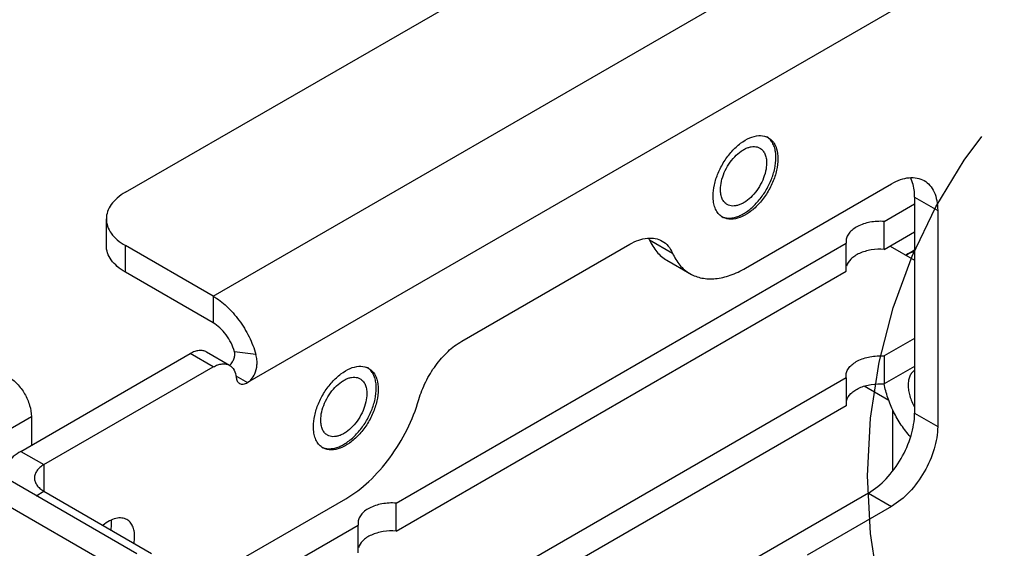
# Model space of a CAD drawing. Header units: inches. Extents: x 0 to 34, y 0 to 22.
# Tile 43 of 53: x 27.4 to 29.2, y 14.3 to 15.2. Entities that reach past the tile are written whole.
import ezdxf

# ---------------------------------------------------------------- set-up
doc = ezdxf.new("R2010")
doc.units = ezdxf.units.IN
doc.header["$LTSCALE"] = 1.87
doc.header["$MEASUREMENT"] = 0
doc.linetypes.add('PHANTOM', pattern=[0.8, 0.45, -0.05, 0.1, -0.05, 0.1, -0.05])
doc.layers.get('0').update_dxf_attribs({"linetype": 'CONTINUOUS'})
doc.layers.add('02___PRT_ALL_AXES', color=7, linetype='CONTINUOUS')
doc.layers.add('DEFAULT_3', color=7, linetype='PHANTOM')

msp = doc.modelspace()

# ---------------------------------------------------------------- linework, layer by layer
at = {"color": 7, "linetype": 'CONTINUOUS'}
for p, q in [((27.5959, 14.8992), (28.9439, 15.6775)), ((27.7546, 14.7112), (29.1861, 15.5377)), ((27.5751, 14.2201), (25.4646, 15.4387)), ((29.2139, 15.3609), (27.8172, 14.5544)), ((28.7188, 14.7619), (28.9833, 14.9146)), ((29.025, 14.8905), (29.0668, 14.8664)), ((29.0668, 14.8664), (29.0668, 14.4749)), ((27.5613, 14.8028), (27.5613, 14.851)), ((27.7546, 14.7112), (27.5959, 14.8028)), ((27.5959, 14.7546), (27.5959, 14.8028)), ((28.2048, 14.6294), (28.5091, 14.8051)), ((28.5449, 14.8132), (28.5866, 14.7891)), ((28.9806, 14.8019), (29.025, 14.7763)), ((29.0101, 14.7862), (29.025, 14.7948)), ((28.5765, 14.7761), (28.6182, 14.7519)), ((27.7546, 14.7112), (27.7546, 14.6629)), ((27.755, 14.5828), (27.7132, 14.6069)), ((27.7845, 14.5857), (27.7428, 14.6098)), ((27.8322, 14.6056), (27.7934, 14.6102)), ((27.4484, 14.4058), (27.755, 14.5828)), ((27.7961, 14.5667), (27.8172, 14.5544)), ((28.9784, 14.5219), (28.9338, 14.5477)), ((29.025, 14.499), (29.0668, 14.4749)), ((27.3059, 14.4237), (27.4256, 14.4928)), ((27.4256, 14.4928), (27.4256, 14.4408)), ((27.4066, 14.4299), (27.4484, 14.4058)), ((27.4484, 14.4058), (27.4484, 14.3575)), ((27.4345, 14.3495), (27.4484, 14.3575)), ((27.4484, 14.3575), (27.6433, 14.245)), ((28.9415, 14.3543), (28.9833, 14.3302)), ((27.814, 14.2395), (27.995, 14.344)), ((28.9833, 14.3302), (28.8302, 14.2418))]:
    msp.add_line(p, q, dxfattribs=at)
at = {"color": 3, "linetype": 'CONTINUOUS'}
for p, q in [((27.6168, 14.2442), (25.5063, 15.4628)), ((29.025, 14.8905), (29.025, 14.499)), ((27.7546, 14.6629), (27.5959, 14.7546)), ((27.4066, 14.4299), (27.7132, 14.6069)), ((28.9856, 14.3946), (28.9856, 14.5048)), ((28.9415, 14.3543), (28.6771, 14.2016))]:
    msp.add_line(p, q, dxfattribs=at)
at = {"color": 7, "linetype": 'CONTINUOUS'}
for centre, radius, start, end in [((28.7422, 14.9753), 0.0288, 44.634, 54.5048), ((28.6878, 14.8811), 0.0285, 245.4402, 255.4221), ((28.0184, 14.5574), 0.0288, 44.634, 54.5048), ((27.964, 14.4631), 0.0285, 245.4402, 255.4221)]:
    msp.add_arc(centre, radius, start, end, dxfattribs=at)
at = {"color": 3, "linetype": 'CONTINUOUS'}
for centre, radius, start, end in [((28.4926, 14.7907), 0.0569, 23.2776, 26.5665), ((29.0298, 14.752), 0.0395, 120.0017, 121.7597)]:
    msp.add_arc(centre, radius, start, end, dxfattribs=at)
at = {"color": 7, "linetype": 'CONTINUOUS'}
for points, knots in [([(28.6734, 14.9041), (28.6734, 14.9092), (28.6748, 14.9198), (28.6801, 14.9354), (28.6882, 14.9504), (28.6986, 14.9636), (28.7086, 14.9725), (28.717, 14.9777), (28.7231, 14.9803), (28.7291, 14.9819), (28.7348, 14.9823), (28.7401, 14.9816), (28.7433, 14.9802), (28.7447, 14.9794)], [0, 0, 0, 0, 0.128647, 0.270203, 0.417322, 0.561633, 0.69527, 0.756276, 0.812767, 0.864717, 0.912536, 0.957152, 1, 1, 1, 1]), ([(28.7447, 14.9794), (28.7457, 14.9788), (28.7476, 14.9775), (28.7509, 14.9743), (28.7542, 14.9689), (28.7565, 14.961), (28.757, 14.9554), (28.757, 14.9524)], [0, 0, 0, 0, 0.108162, 0.218364, 0.451373, 0.710412, 1, 1, 1, 1]), ([(28.7739, 14.9622), (28.7739, 14.9656), (28.7735, 14.9721), (28.7714, 14.9813), (28.7679, 14.9892), (28.7646, 14.9937), (28.7627, 14.9956)], [0, 0, 0, 0, 0.283386, 0.542895, 0.78021, 1, 1, 1, 1]), ([(28.6807, 14.8534), (28.6829, 14.8529), (28.6877, 14.8522), (28.6951, 14.8527), (28.7029, 14.8546), (28.7109, 14.8579), (28.7189, 14.8625), (28.7298, 14.8705), (28.7426, 14.8832), (28.7556, 14.9012), (28.7657, 14.9212), (28.7722, 14.9417), (28.7739, 14.9556), (28.7739, 14.9622)], [0, 0, 0, 0, 0.043718, 0.090363, 0.140739, 0.195238, 0.253892, 0.316445, 0.451032, 0.59358, 0.737157, 0.874667, 1, 1, 1, 1]), ([(28.757, 14.9524), (28.757, 14.9473), (28.7555, 14.9367), (28.7503, 14.9211), (28.7421, 14.9061), (28.7318, 14.8929), (28.7218, 14.884), (28.7134, 14.8789), (28.7073, 14.8762), (28.7013, 14.8746), (28.6956, 14.8742), (28.6903, 14.8749), (28.6871, 14.8763), (28.6857, 14.8771)], [0, 0, 0, 0, 0.128647, 0.270203, 0.417322, 0.561633, 0.69527, 0.756276, 0.812767, 0.864717, 0.912536, 0.957152, 1, 1, 1, 1]), ([(28.9833, 14.9146), (28.9885, 14.9176), (28.9988, 14.9225), (29.0146, 14.9263), (29.0295, 14.926), (29.0384, 14.9227), (29.0423, 14.9205)], [0, 0, 0, 0, 0.289778, 0.549072, 0.782228, 1, 1, 1, 1]), ([(29.0423, 14.9205), (29.0462, 14.9182), (29.0535, 14.9121), (29.0613, 14.8994), (29.0659, 14.8838), (29.0668, 14.8724), (29.0668, 14.8664)], [0, 0, 0, 0, 0.217777, 0.450936, 0.710228, 1, 1, 1, 1]), ([(27.5959, 14.8992), (27.5907, 14.8962), (27.5813, 14.8898), (27.5701, 14.8779), (27.563, 14.8649), (27.5613, 14.8555), (27.5613, 14.851)], [0, 0, 0, 0, 0.289767, 0.549057, 0.782219, 1, 1, 1, 1]), ([(28.6857, 14.8771), (28.6847, 14.8777), (28.6828, 14.879), (28.6795, 14.8823), (28.6762, 14.8876), (28.6739, 14.8955), (28.6734, 14.9012), (28.6734, 14.9041)], [0, 0, 0, 0, 0.108162, 0.218364, 0.451373, 0.710412, 1, 1, 1, 1]), ([(27.5613, 14.851), (27.5613, 14.8465), (27.563, 14.8371), (27.5701, 14.8241), (27.5813, 14.8122), (27.5907, 14.8058), (27.5959, 14.8028)], [0, 0, 0, 0, 0.217781, 0.450943, 0.710233, 1, 1, 1, 1]), ([(28.5091, 14.8051), (28.5142, 14.808), (28.5246, 14.813), (28.5404, 14.8168), (28.5553, 14.8164), (28.5642, 14.8132), (28.5681, 14.8109)], [0, 0, 0, 0, 0.289767, 0.549093, 0.782239, 1, 1, 1, 1]), ([(28.5681, 14.8109), (28.5722, 14.8086), (28.5797, 14.8022), (28.5847, 14.7937), (28.5866, 14.7891)], [0, 0, 0, 0, 0.481932, 1, 1, 1, 1]), ([(28.5866, 14.7891), (28.59, 14.7813), (28.5985, 14.7668), (28.6113, 14.7559), (28.6182, 14.7519)], [0, 0, 0, 0, 0.518175, 1, 1, 1, 1]), ([(28.6182, 14.7519), (28.6249, 14.7481), (28.6401, 14.7426), (28.6654, 14.7419), (28.6924, 14.7484), (28.71, 14.7568), (28.7188, 14.7619)], [0, 0, 0, 0, 0.217768, 0.450949, 0.710187, 1, 1, 1, 1]), ([(27.7546, 14.7112), (27.7635, 14.706), (27.7806, 14.6928), (27.8025, 14.6677), (27.8205, 14.6382), (27.829, 14.6166), (27.8322, 14.6056)], [0, 0, 0, 0, 0.229236, 0.481555, 0.743545, 1, 1, 1, 1]), ([(28.1272, 14.5238), (28.1303, 14.5348), (28.1389, 14.5564), (28.1568, 14.5859), (28.1787, 14.611), (28.1959, 14.6242), (28.2048, 14.6294)], [0, 0, 0, 0, 0.256441, 0.518433, 0.770759, 1, 1, 1, 1]), ([(27.8172, 14.5544), (27.8198, 14.5558), (27.8249, 14.5607), (27.8314, 14.5714), (27.8344, 14.584), (27.8343, 14.596), (27.8331, 14.6024), (27.8322, 14.6056)], [0, 0, 0, 0, 0.152609, 0.365816, 0.658024, 0.823595, 1, 1, 1, 1]), ([(27.755, 14.5828), (27.7576, 14.5843), (27.7628, 14.5867), (27.7707, 14.5887), (27.7781, 14.5885), (27.7826, 14.5868), (27.7845, 14.5857)], [0, 0, 0, 0, 0.289913, 0.549268, 0.782354, 1, 1, 1, 1]), ([(27.7845, 14.5857), (27.7879, 14.5838), (27.794, 14.577), (27.796, 14.5685), (27.7965, 14.5639)], [0, 0, 0, 0, 0.458943, 1, 1, 1, 1]), ([(28.0501, 14.5443), (28.0501, 14.5477), (28.0497, 14.5542), (28.0476, 14.5634), (28.0441, 14.5713), (28.0408, 14.5758), (28.0389, 14.5776)], [0, 0, 0, 0, 0.283386, 0.542895, 0.78021, 1, 1, 1, 1]), ([(29.025, 14.5765), (29.0232, 14.5753), (29.0197, 14.5722), (29.0161, 14.566), (29.0139, 14.5583), (29.0132, 14.5496), (29.014, 14.5401), (29.0163, 14.53), (29.0199, 14.5198), (29.0232, 14.5132), (29.025, 14.51)], [0, 0, 0, 0, 0.091099, 0.188904, 0.297417, 0.418289, 0.5512, 0.694389, 0.845111, 1, 1, 1, 1]), ([(27.3838, 14.5652), (27.3897, 14.5617), (27.401, 14.5523), (27.4141, 14.5344), (27.423, 14.5141), (27.4256, 14.4997), (27.4256, 14.4928)], [0, 0, 0, 0, 0.237244, 0.500006, 0.762764, 1, 1, 1, 1]), ([(27.7965, 14.5639), (27.7967, 14.5616), (27.7978, 14.5573), (27.8008, 14.554), (27.8025, 14.553)], [0, 0, 0, 0, 0.541194, 1, 1, 1, 1]), ([(27.8025, 14.553), (27.8045, 14.5518), (27.8099, 14.551), (27.8148, 14.553), (27.8172, 14.5544)], [0, 0, 0, 0, 0.449193, 1, 1, 1, 1]), ([(27.9496, 14.4862), (27.9496, 14.4913), (27.951, 14.5019), (27.9563, 14.5175), (27.9644, 14.5325), (27.9747, 14.5457), (27.9848, 14.5546), (27.9932, 14.5597), (27.9993, 14.5624), (28.0053, 14.564), (28.011, 14.5644), (28.0162, 14.5637), (28.0195, 14.5623), (28.0209, 14.5615)], [0, 0, 0, 0, 0.128647, 0.270203, 0.417322, 0.561633, 0.69527, 0.756276, 0.812767, 0.864717, 0.912536, 0.957152, 1, 1, 1, 1]), ([(28.0209, 14.5615), (28.0219, 14.5609), (28.0237, 14.5596), (28.0271, 14.5563), (28.0304, 14.5509), (28.0327, 14.5431), (28.0331, 14.5374), (28.0331, 14.5344)], [0, 0, 0, 0, 0.108162, 0.218364, 0.451373, 0.710412, 1, 1, 1, 1]), ([(29.0177, 14.456), (29.0116, 14.4628), (29.0004, 14.4774), (28.9865, 14.5013), (28.976, 14.5264), (28.9714, 14.5437), (28.9698, 14.5522)], [0, 0, 0, 0, 0.251754, 0.507989, 0.760123, 1, 1, 1, 1]), ([(27.9569, 14.4355), (27.9591, 14.4349), (27.9638, 14.4343), (27.9713, 14.4348), (27.9791, 14.4367), (27.9871, 14.44), (27.9951, 14.4446), (28.006, 14.4526), (28.0188, 14.4652), (28.0318, 14.4833), (28.0419, 14.5033), (28.0484, 14.5238), (28.0501, 14.5377), (28.0501, 14.5443)], [0, 0, 0, 0, 0.043718, 0.090363, 0.140739, 0.195238, 0.253892, 0.316445, 0.451032, 0.59358, 0.737157, 0.874667, 1, 1, 1, 1]), ([(28.0331, 14.5344), (28.0331, 14.5294), (28.0317, 14.5188), (28.0265, 14.5032), (28.0183, 14.4882), (28.008, 14.475), (27.998, 14.4661), (27.9896, 14.4609), (27.9835, 14.4582), (27.9775, 14.4567), (27.9718, 14.4562), (27.9665, 14.457), (27.9633, 14.4584), (27.9619, 14.4592)], [0, 0, 0, 0, 0.128647, 0.270203, 0.417322, 0.561633, 0.69527, 0.756276, 0.812767, 0.864717, 0.912536, 0.957152, 1, 1, 1, 1]), ([(27.995, 14.344), (28.0101, 14.3527), (28.0393, 14.3753), (28.0766, 14.418), (28.1072, 14.4682), (28.1218, 14.5051), (28.1272, 14.5238)], [0, 0, 0, 0, 0.229228, 0.481565, 0.743573, 1, 1, 1, 1]), ([(27.9619, 14.4592), (27.9609, 14.4598), (27.959, 14.4611), (27.9557, 14.4643), (27.9524, 14.4697), (27.9501, 14.4775), (27.9496, 14.4832), (27.9496, 14.4862)], [0, 0, 0, 0, 0.108162, 0.218364, 0.451373, 0.710412, 1, 1, 1, 1]), ([(29.0668, 14.4749), (29.0668, 14.4612), (29.0617, 14.4323), (29.0438, 14.3917), (29.0176, 14.356), (28.9951, 14.3371), (28.9833, 14.3302)], [0, 0, 0, 0, 0.23722, 0.499994, 0.762771, 1, 1, 1, 1]), ([(27.4484, 14.4058), (27.4458, 14.4043), (27.4411, 14.401), (27.4355, 14.3951), (27.4319, 14.3886), (27.4311, 14.3839), (27.4311, 14.3816)], [0, 0, 0, 0, 0.289695, 0.549078, 0.78221, 1, 1, 1, 1]), ([(27.4311, 14.3816), (27.4311, 14.3794), (27.4319, 14.3747), (27.4355, 14.3682), (27.4411, 14.3623), (27.4458, 14.359), (27.4484, 14.3575)], [0, 0, 0, 0, 0.21779, 0.450922, 0.710305, 1, 1, 1, 1])]:
    msp.add_open_spline(points, degree=3, knots=knots, dxfattribs=at)
at = {"color": 3, "linetype": 'CONTINUOUS'}
for points, knots in [([(29.025, 14.8905), (29.025, 14.8938), (29.0245, 14.9059), (29.0216, 14.918), (29.0177, 14.9258)], [0, 0, 0, 0, 0.273343, 1, 1, 1, 1]), ([(27.5959, 14.7546), (27.5907, 14.7576), (27.5813, 14.764), (27.5701, 14.7758), (27.563, 14.7889), (27.5613, 14.7983), (27.5613, 14.8028)], [0, 0, 0, 0, 0.289767, 0.549057, 0.782219, 1, 1, 1, 1]), ([(28.5449, 14.8132), (28.5483, 14.8054), (28.5568, 14.7909), (28.5696, 14.78), (28.5765, 14.776)], [0, 0, 0, 0, 0.518175, 1, 1, 1, 1]), ([(29.0248, 14.7912), (29.0234, 14.791), (29.0184, 14.7901), (29.0134, 14.7881), (29.0101, 14.7862)], [0, 0, 0, 0, 0.255838, 1, 1, 1, 1]), ([(27.7934, 14.6102), (27.7902, 14.6212), (27.7823, 14.637), (27.7676, 14.6538), (27.759, 14.6604), (27.7546, 14.6629)], [0, 0, 0, 0, 0.517497, 0.770312, 1, 1, 1, 1]), ([(27.7428, 14.6098), (27.7408, 14.611), (27.7363, 14.6126), (27.7289, 14.6128), (27.721, 14.6109), (27.7158, 14.6084), (27.7132, 14.6069)], [0, 0, 0, 0, 0.217646, 0.450732, 0.710087, 1, 1, 1, 1]), ([(27.7845, 14.5856), (27.7865, 14.5876), (27.7897, 14.5917), (27.7927, 14.5974), (27.7937, 14.6018), (27.7941, 14.6046), (27.7941, 14.6074), (27.7937, 14.6092), (27.7934, 14.6102)], [0, 0, 0, 0, 0.306279, 0.575171, 0.696849, 0.799626, 0.88559, 1, 1, 1, 1]), ([(28.9415, 14.3543), (28.9534, 14.3612), (28.9758, 14.3801), (29.002, 14.4159), (29.0199, 14.4564), (29.025, 14.4853), (29.025, 14.499)], [0, 0, 0, 0, 0.237229, 0.500006, 0.76278, 1, 1, 1, 1]), ([(27.4066, 14.4299), (27.4018, 14.4271), (27.3929, 14.421), (27.3821, 14.4101), (27.3748, 14.3981), (27.3726, 14.3893), (27.3722, 14.3851)], [0, 0, 0, 0, 0.287853, 0.547597, 0.782096, 1, 1, 1, 1])]:
    msp.add_open_spline(points, degree=3, knots=knots, dxfattribs=at)
at = {"layer": '02___PRT_ALL_AXES', "color": 7, "linetype": 'CONTINUOUS'}
for p, q in [((28.9701, 14.8465), (29.025, 14.8782)), ((28.9701, 14.7959), (28.9701, 14.8465)), ((28.9701, 14.7959), (29.025, 14.8276)), ((28.0862, 14.3361), (28.9013, 14.8068)), ((28.9009, 14.8105), (28.9013, 14.8068)), ((28.9013, 14.7561), (28.9013, 14.8068)), ((28.0862, 14.2855), (28.9013, 14.7561)), ((29.025, 14.6345), (28.9701, 14.6028)), ((28.9701, 14.6028), (28.9701, 14.5522)), ((29.025, 14.5839), (28.9701, 14.5522)), ((28.9013, 14.5631), (28.0862, 14.0925)), ((28.9013, 14.5631), (28.9009, 14.5668)), ((28.9013, 14.5631), (28.9013, 14.5124)), ((28.9013, 14.5124), (28.0862, 14.0418)), ((28.0862, 14.2855), (28.0862, 14.3361)), ((27.737, 14.1345), (28.0174, 14.2964)), ((28.0171, 14.3002), (28.0174, 14.2964)), ((28.0174, 14.2458), (28.0174, 14.2964))]:
    msp.add_line(p, q, dxfattribs=at)
for centre, radius, start, end in [((28.7464, 14.9739), 0.028, 63.2633, 68.2704), ((28.7465, 14.9742), 0.0276, 59.9967, 63.2547), ((28.6913, 14.8785), 0.028, 231.7214, 236.7242), ((28.6911, 14.8781), 0.0276, 236.7328, 239.9922), ((28.6911, 14.8781), 0.0276, 239.9959, 242.6862), ((28.0226, 14.5559), 0.028, 63.2633, 68.2704), ((28.0227, 14.5563), 0.0276, 59.9967, 63.2547), ((27.9675, 14.4605), 0.028, 231.7214, 236.7242), ((27.9673, 14.4602), 0.0276, 236.7328, 239.9922), ((27.9673, 14.4602), 0.0276, 239.9959, 242.6862)]:
    msp.add_arc(centre, radius, start, end, dxfattribs=at)
at = {"layer": '02___PRT_ALL_AXES', "color": 3, "linetype": 'CONTINUOUS'}
msp.add_arc((27.5127, 14.2997), 0.0581, 359.9331, 5.4396, dxfattribs=at)
at = {"layer": '02___PRT_ALL_AXES', "color": 7, "linetype": 'CONTINUOUS'}
for points, knots in [([(28.6601, 14.8923), (28.6601, 14.8991), (28.6619, 14.9134), (28.6688, 14.9346), (28.6796, 14.9551), (28.6933, 14.9735), (28.7089, 14.9882), (28.7254, 14.9983), (28.7418, 15.0029), (28.7523, 15.0016), (28.7567, 14.9999)], [0, 0, 0, 0, 0.127045, 0.26662, 0.412066, 0.555679, 0.690079, 0.809552, 0.911764, 1, 1, 1, 1]), ([(28.7603, 14.9981), (28.7631, 14.9965), (28.7682, 14.9922), (28.7717, 14.9866), (28.7731, 14.9835)], [0, 0, 0, 0, 0.48306, 1, 1, 1, 1]), ([(28.7731, 14.9835), (28.7738, 14.9818), (28.7766, 14.9743), (28.7776, 14.9662), (28.7776, 14.9601)], [0, 0, 0, 0, 0.230053, 1, 1, 1, 1]), ([(28.7776, 14.9601), (28.7776, 14.9531), (28.7756, 14.9383), (28.7684, 14.9166), (28.7572, 14.8957), (28.7429, 14.8772), (28.7267, 14.8626), (28.7098, 14.853), (28.6931, 14.8492), (28.6827, 14.8514), (28.6784, 14.8536)], [0, 0, 0, 0, 0.128255, 0.269299, 0.416027, 0.560264, 0.694298, 0.812387, 0.912733, 1, 1, 1, 1]), ([(28.674, 14.8565), (28.6717, 14.8583), (28.6675, 14.8627), (28.6632, 14.8712), (28.6606, 14.8812), (28.6601, 14.8885), (28.6601, 14.8923)], [0, 0, 0, 0, 0.218251, 0.453623, 0.713472, 1, 1, 1, 1]), ([(28.9701, 14.8465), (28.9615, 14.847), (28.9448, 14.8461), (28.9253, 14.84), (28.913, 14.8323), (28.9062, 14.8257), (28.9019, 14.8184), (28.9009, 14.8131), (28.9009, 14.8105)], [0, 0, 0, 0, 0.304301, 0.583069, 0.705098, 0.813641, 0.910345, 1, 1, 1, 1]), ([(28.9701, 14.7959), (28.9622, 14.7964), (28.9504, 14.7958), (28.9355, 14.7925), (28.9254, 14.7889), (28.9167, 14.7842), (28.9077, 14.7772), (28.9029, 14.7702), (28.9016, 14.7653)], [0, 0, 0, 0, 0.296832, 0.439523, 0.574053, 0.697997, 0.810069, 1, 1, 1, 1]), ([(28.9009, 14.5668), (28.9009, 14.5694), (28.9019, 14.5747), (28.9062, 14.5821), (28.913, 14.5886), (28.9253, 14.5963), (28.9448, 14.6024), (28.9615, 14.6033), (28.9701, 14.6028)], [0, 0, 0, 0, 0.089655, 0.186359, 0.294902, 0.416931, 0.695699, 1, 1, 1, 1]), ([(27.9363, 14.4743), (27.9363, 14.4812), (27.9381, 14.4955), (27.945, 14.5167), (27.9557, 14.5372), (27.9695, 14.5556), (27.9851, 14.5703), (28.0016, 14.5804), (28.0179, 14.585), (28.0285, 14.5837), (28.0329, 14.5819)], [0, 0, 0, 0, 0.127045, 0.26662, 0.412066, 0.555679, 0.690079, 0.809552, 0.911764, 1, 1, 1, 1]), ([(28.0365, 14.5802), (28.0393, 14.5786), (28.0444, 14.5743), (28.0479, 14.5687), (28.0492, 14.5656)], [0, 0, 0, 0, 0.48306, 1, 1, 1, 1]), ([(28.0492, 14.5656), (28.05, 14.5639), (28.0528, 14.5564), (28.0537, 14.5483), (28.0537, 14.5422)], [0, 0, 0, 0, 0.230053, 1, 1, 1, 1]), ([(28.9016, 14.5216), (28.9029, 14.5265), (28.9077, 14.5336), (28.9167, 14.5405), (28.9254, 14.5452), (28.9355, 14.5488), (28.9504, 14.5521), (28.9622, 14.5527), (28.9701, 14.5522)], [0, 0, 0, 0, 0.189931, 0.302003, 0.425947, 0.560477, 0.703168, 1, 1, 1, 1]), ([(28.0537, 14.5422), (28.0537, 14.5351), (28.0518, 14.5204), (28.0445, 14.4987), (28.0334, 14.4778), (28.0191, 14.4593), (28.0029, 14.4447), (27.986, 14.4351), (27.9693, 14.4313), (27.9588, 14.4335), (27.9546, 14.4357)], [0, 0, 0, 0, 0.128255, 0.269299, 0.416027, 0.560264, 0.694298, 0.812387, 0.912733, 1, 1, 1, 1]), ([(27.9501, 14.4386), (27.9479, 14.4403), (27.9437, 14.4448), (27.9394, 14.4533), (27.9368, 14.4633), (27.9363, 14.4705), (27.9363, 14.4743)], [0, 0, 0, 0, 0.218251, 0.453623, 0.713472, 1, 1, 1, 1]), ([(28.0862, 14.3361), (28.0776, 14.3367), (28.0609, 14.3357), (28.0414, 14.3297), (28.0291, 14.322), (28.0224, 14.3154), (28.0181, 14.3081), (28.0171, 14.3027), (28.0171, 14.3002)], [0, 0, 0, 0, 0.304301, 0.583069, 0.705098, 0.813641, 0.910345, 1, 1, 1, 1]), ([(27.5986, 14.3061), (27.5958, 14.3078), (27.5891, 14.3098), (27.578, 14.3088), (27.5663, 14.304), (27.559, 14.299), (27.5554, 14.296)], [0, 0, 0, 0, 0.206881, 0.436084, 0.699993, 1, 1, 1, 1]), ([(27.6125, 14.2755), (27.6125, 14.2789), (27.612, 14.2853), (27.6094, 14.2942), (27.605, 14.3014), (27.6008, 14.3049), (27.5986, 14.3061)], [0, 0, 0, 0, 0.289701, 0.549085, 0.782215, 1, 1, 1, 1]), ([(28.0862, 14.2855), (28.0783, 14.286), (28.0665, 14.2855), (28.0516, 14.2821), (28.0415, 14.2785), (28.0328, 14.2739), (28.0238, 14.2669), (28.019, 14.2598), (28.0178, 14.2549)], [0, 0, 0, 0, 0.296832, 0.439523, 0.574053, 0.697997, 0.810069, 1, 1, 1, 1]), ([(27.6115, 14.2636), (27.6116, 14.2646), (27.6122, 14.2686), (27.6125, 14.2725), (27.6125, 14.2755)], [0, 0, 0, 0, 0.258896, 1, 1, 1, 1])]:
    msp.add_open_spline(points, degree=3, knots=knots, dxfattribs=at)
at = {"layer": '02___PRT_ALL_AXES', "color": 3, "linetype": 'CONTINUOUS'}
msp.add_open_spline([(27.5697, 14.2877), (27.5699, 14.2887), (27.5705, 14.2927), (27.5707, 14.2967), (27.5707, 14.2996)], degree=3, knots=[0, 0, 0, 0, 0.258896, 1, 1, 1, 1], dxfattribs=at)
at = {"layer": 'DEFAULT_3', "color": 2, "linetype": 'PHANTOM'}
msp.add_circle((29.9627, 14.3855), 1.0227, dxfattribs=at)

doc.saveas('drawing.dxf')
